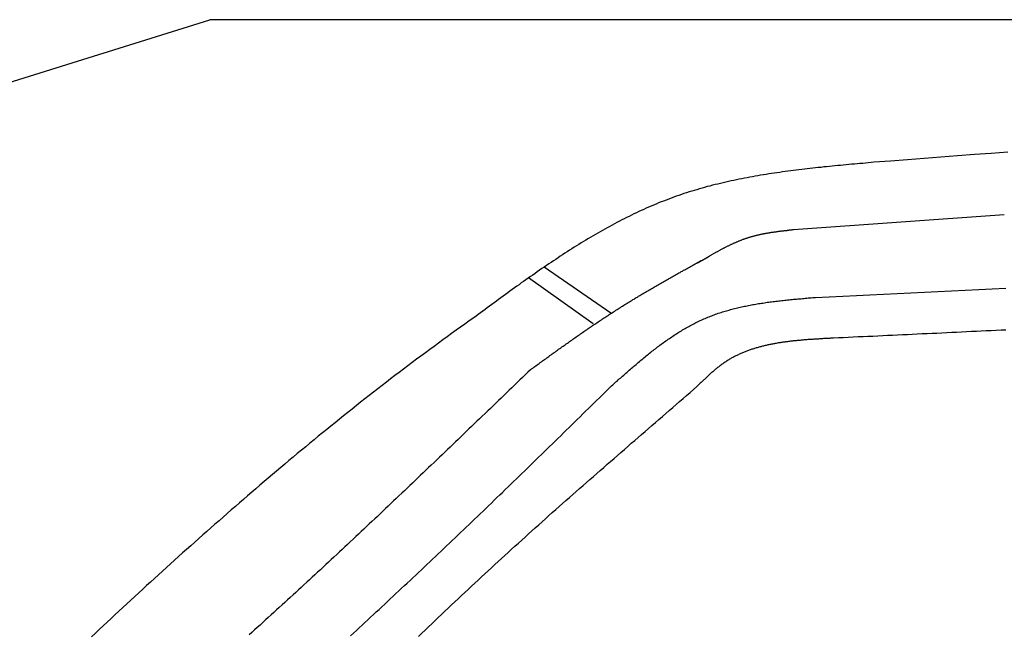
# Model space of a CAD drawing. Extents: x 1073 to 6773, y 5991 to 11916.
# Tile 41 of 65: x 2515 to 3331, y 11408 to 11916. Entities that reach past the tile are written whole.
import ezdxf

# ---------------------------------------------------------------- set-up
doc = ezdxf.new("R2010")
doc.units = 0
doc.layers.get('0').update_dxf_attribs({"linetype": 'CONTINUOUS'})
doc.layers.add('CAR', color=10, linetype='CONTINUOUS')

msp = doc.modelspace()

# ---------------------------------------------------------------- linework, layer by layer
for p in [(1072.77, 11415.9), (5822.78, 11915.9)]:
    msp.add_line(p, (2672.77, 11915.9))
at = {"layer": 'CAR'}
for p, q in [((3156.12, 11742.03), (3330.75, 11754.59)), ((3004.77, 11672.86), (2949.62, 11710.99)), ((2990.34, 11663.96), (2936.75, 11702.04))]:
    msp.add_line(p, q, dxfattribs=at)
for points in [[(3333.71, 11806.2, 0), (3319.84, 11805.2, 0), (3305.97, 11804.1, 0), (3292.1, 11803.1, 0), (3278.22, 11802, 0), (3264.35, 11801, 0), (3250.48, 11799.9, 0), (3236.61, 11798.8, 0), (3222.74, 11797.8, 0)], [(3222.74, 11797.8, 0), (3220.43, 11797.6, 0), (3218.12, 11797.4, 0), (3215.82, 11797.1, 0), (3213.51, 11796.9, 0), (3211.2, 11796.7, 0), (3208.89, 11796.5, 0), (3206.58, 11796.3, 0), (3204.28, 11796.1, 0), (3201.97, 11795.9, 0), (3199.67, 11795.7, 0), (3197.36, 11795.5, 0), (3195.06, 11795.2, 0), (3192.75, 11795, 0), (3190.45, 11794.8, 0), (3188.15, 11794.6, 0), (3185.85, 11794.3, 0), (3183.55, 11794.1, 0), (3181.25, 11793.9, 0), (3178.96, 11793.6, 0), (3176.66, 11793.4, 0), (3174.37, 11793.1, 0), (3172.08, 11792.9, 0), (3169.79, 11792.6, 0), (3167.5, 11792.4, 0), (3165.21, 11792.1, 0), (3162.93, 11791.8, 0), (3160.65, 11791.6, 0), (3158.37, 11791.3, 0), (3156.09, 11791, 0), (3153.81, 11790.7, 0), (3151.54, 11790.4, 0), (3149.27, 11790.1, 0), (3147, 11789.8, 0), (3144.73, 11789.4, 0), (3142.47, 11789.1, 0), (3140.2, 11788.8, 0), (3137.95, 11788.5, 0), (3135.69, 11788.1, 0), (3133.44, 11787.7, 0), (3131.19, 11787.4, 0), (3128.94, 11787, 0), (3126.69, 11786.6, 0), (3124.45, 11786.2, 0), (3122.22, 11785.8, 0), (3119.98, 11785.4, 0), (3117.75, 11785, 0), (3115.52, 11784.6, 0), (3113.3, 11784.2, 0), (3111.08, 11783.7, 0), (3108.86, 11783.3, 0), (3106.65, 11782.8, 0), (3104.44, 11782.3, 0), (3102.23, 11781.8, 0), (3100.03, 11781.4, 0), (3097.84, 11780.8, 0), (3095.64, 11780.3, 0), (3093.45, 11779.8, 0), (3091.27, 11779.3, 0), (3089.09, 11778.7, 0), (3086.91, 11778.1, 0), (3084.74, 11777.6, 0), (3082.57, 11777, 0), (3080.41, 11776.4, 0), (3078.25, 11775.8, 0), (3076.1, 11775.1, 0), (3073.95, 11774.5, 0), (3071.81, 11773.8, 0), (3069.67, 11773.2, 0), (3067.54, 11772.5, 0), (3065.41, 11771.8, 0), (3063.29, 11771.1, 0), (3061.18, 11770.4, 0), (3059.06, 11769.6, 0), (3056.96, 11768.9, 0), (3054.86, 11768.1, 0), (3052.76, 11767.3, 0), (3050.67, 11766.5, 0), (3048.59, 11765.7, 0), (3046.51, 11764.9, 0), (3044.44, 11764.1, 0), (3042.37, 11763.2, 0), (3040.3, 11762.4, 0), (3038.24, 11761.5, 0), (3036.19, 11760.6, 0), (3034.14, 11759.7, 0), (3032.1, 11758.8, 0), (3030.06, 11757.8, 0), (3028.02, 11756.9, 0), (3025.99, 11755.9, 0), (3023.96, 11755, 0), (3021.94, 11754, 0), (3019.92, 11753, 0), (3017.91, 11752, 0), (3015.9, 11751, 0), (3013.9, 11750, 0), (3011.9, 11748.9, 0), (3009.9, 11747.9, 0), (3007.91, 11746.8, 0), (3005.92, 11745.8, 0), (3003.93, 11744.7, 0), (3001.95, 11743.6, 0), (2999.97, 11742.5, 0), (2998, 11741.4, 0), (2996.03, 11740.3, 0), (2994.06, 11739.2, 0), (2992.1, 11738, 0), (2990.14, 11736.9, 0), (2988.18, 11735.7, 0), (2986.23, 11734.6, 0), (2984.28, 11733.4, 0), (2982.33, 11732.2, 0), (2980.39, 11731, 0), (2978.45, 11729.8, 0), (2976.51, 11728.6, 0), (2974.58, 11727.4, 0), (2972.65, 11726.2, 0), (2970.72, 11725, 0), (2968.79, 11723.7, 0), (2966.87, 11722.5, 0), (2964.94, 11721.2, 0), (2963.03, 11720, 0), (2961.11, 11718.7, 0), (2959.19, 11717.4, 0), (2957.28, 11716.2, 0), (2955.37, 11714.9, 0), (2953.47, 11713.6, 0), (2951.56, 11712.3, 0), (2949.66, 11711, 0), (2947.76, 11709.7, 0), (2945.86, 11708.4, 0), (2943.96, 11707.1, 0), (2942.06, 11705.8, 0), (2940.17, 11704.4, 0), (2938.28, 11703.1, 0), (2936.39, 11701.8, 0), (2934.5, 11700.5, 0), (2932.61, 11699.1, 0), (2930.73, 11697.8, 0), (2928.84, 11696.4, 0), (2926.96, 11695.1, 0), (2925.07, 11693.7, 0), (2923.19, 11692.4, 0), (2921.31, 11691, 0), (2919.43, 11689.6, 0), (2917.56, 11688.3, 0), (2915.68, 11686.9, 0), (2913.8, 11685.5, 0), (2911.93, 11684.2, 0), (2910.05, 11682.8, 0), (2908.18, 11681.4, 0), (2906.3, 11680, 0), (2904.43, 11678.7, 0), (2902.56, 11677.3, 0), (2900.69, 11675.9, 0), (2898.81, 11674.5, 0), (2896.94, 11673.1, 0), (2895.07, 11671.8, 0), (2893.2, 11670.4, 0), (2891.33, 11669, 0)], [(3077.02, 11714.4, 0), (3077.48, 11714.7, 0), (3077.94, 11715, 0), (3078.41, 11715.3, 0), (3078.87, 11715.5, 0), (3079.33, 11715.8, 0), (3079.8, 11716.1, 0), (3080.26, 11716.4, 0), (3080.72, 11716.7, 0), (3081.18, 11716.9, 0), (3081.65, 11717.2, 0), (3082.11, 11717.5, 0), (3082.57, 11717.8, 0), (3083.04, 11718, 0), (3083.5, 11718.3, 0), (3083.96, 11718.6, 0), (3084.43, 11718.9, 0), (3084.89, 11719.1, 0), (3085.36, 11719.4, 0), (3085.82, 11719.7, 0), (3086.29, 11720, 0), (3086.75, 11720.2, 0), (3087.22, 11720.5, 0), (3087.68, 11720.8, 0), (3088.15, 11721.1, 0), (3088.61, 11721.3, 0), (3089.08, 11721.6, 0), (3089.54, 11721.9, 0), (3090.01, 11722.1, 0), (3090.48, 11722.4, 0), (3090.94, 11722.7, 0), (3091.41, 11722.9, 0), (3091.88, 11723.2, 0), (3092.35, 11723.5, 0), (3092.82, 11723.7, 0), (3093.28, 11724, 0), (3093.75, 11724.2, 0), (3094.22, 11724.5, 0), (3094.69, 11724.8, 0), (3095.16, 11725, 0), (3095.63, 11725.3, 0), (3096.1, 11725.5, 0), (3096.58, 11725.8, 0), (3097.05, 11726, 0), (3097.52, 11726.3, 0), (3097.99, 11726.5, 0), (3098.47, 11726.8, 0), (3098.94, 11727, 0), (3099.41, 11727.3, 0), (3099.89, 11727.5, 0), (3100.36, 11727.8, 0), (3100.84, 11728, 0), (3101.32, 11728.2, 0), (3101.79, 11728.5, 0), (3102.27, 11728.7, 0), (3102.75, 11728.9, 0), (3103.23, 11729.2, 0), (3103.71, 11729.4, 0), (3104.18, 11729.6, 0), (3104.66, 11729.9, 0), (3105.15, 11730.1, 0), (3105.63, 11730.3, 0), (3106.11, 11730.5, 0), (3106.59, 11730.7, 0), (3107.07, 11731, 0), (3107.56, 11731.2, 0), (3108.04, 11731.4, 0), (3108.53, 11731.6, 0), (3109.01, 11731.8, 0), (3109.5, 11732, 0), (3109.99, 11732.2, 0), (3110.48, 11732.4, 0), (3110.97, 11732.6, 0), (3111.45, 11732.8, 0), (3111.95, 11733, 0), (3112.44, 11733.2, 0), (3112.93, 11733.4, 0), (3113.42, 11733.6, 0), (3113.91, 11733.8, 0), (3114.41, 11734, 0), (3114.9, 11734.1, 0), (3115.4, 11734.3, 0), (3115.9, 11734.5, 0), (3116.39, 11734.7, 0), (3116.89, 11734.8, 0), (3117.39, 11735, 0), (3117.89, 11735.2, 0), (3118.39, 11735.3, 0), (3118.89, 11735.5, 0), (3119.4, 11735.7, 0), (3119.9, 11735.8, 0), (3120.4, 11736, 0), (3120.91, 11736.1, 0), (3121.42, 11736.3, 0), (3121.92, 11736.4, 0), (3122.43, 11736.5, 0), (3122.94, 11736.7, 0), (3123.45, 11736.8, 0), (3123.96, 11737, 0), (3124.47, 11737.1, 0), (3124.98, 11737.2, 0), (3125.5, 11737.3, 0), (3126.01, 11737.5, 0), (3126.52, 11737.6, 0), (3127.04, 11737.7, 0), (3127.55, 11737.8, 0), (3128.07, 11737.9, 0), (3128.59, 11738.1, 0), (3129.11, 11738.2, 0), (3129.63, 11738.3, 0), (3130.14, 11738.4, 0), (3130.66, 11738.5, 0), (3131.18, 11738.6, 0), (3131.71, 11738.7, 0), (3132.23, 11738.8, 0), (3132.75, 11738.9, 0), (3133.27, 11739, 0), (3133.8, 11739.1, 0), (3134.32, 11739.2, 0), (3134.85, 11739.3, 0), (3135.37, 11739.4, 0), (3135.9, 11739.4, 0), (3136.42, 11739.5, 0), (3136.95, 11739.6, 0), (3137.48, 11739.7, 0), (3138, 11739.8, 0), (3138.53, 11739.9, 0), (3139.06, 11739.9, 0), (3139.59, 11740, 0), (3140.12, 11740.1, 0), (3140.65, 11740.2, 0), (3141.18, 11740.3, 0), (3141.71, 11740.3, 0), (3142.24, 11740.4, 0), (3142.77, 11740.5, 0), (3143.3, 11740.5, 0), (3143.83, 11740.6, 0), (3144.37, 11740.7, 0), (3144.9, 11740.7, 0), (3145.43, 11740.8, 0), (3145.96, 11740.9, 0), (3146.5, 11740.9, 0), (3147.03, 11741, 0), (3147.56, 11741.1, 0), (3148.1, 11741.1, 0), (3148.63, 11741.2, 0), (3149.17, 11741.3, 0), (3149.7, 11741.3, 0), (3150.23, 11741.4, 0), (3150.77, 11741.4, 0), (3151.3, 11741.5, 0), (3151.84, 11741.6, 0), (3152.37, 11741.6, 0), (3152.91, 11741.7, 0), (3153.44, 11741.7, 0), (3153.98, 11741.8, 0), (3154.51, 11741.9, 0), (3155.05, 11741.9, 0), (3155.58, 11742, 0), (3156.12, 11742, 0)], [(2938.36, 11626, 0), (2939.25, 11626.7, 0), (2940.15, 11627.3, 0), (2941.04, 11628, 0), (2941.94, 11628.6, 0), (2942.83, 11629.3, 0), (2943.73, 11629.9, 0), (2944.62, 11630.6, 0), (2945.52, 11631.2, 0), (2946.41, 11631.9, 0), (2947.31, 11632.5, 0), (2948.2, 11633.2, 0), (2949.1, 11633.8, 0), (2949.99, 11634.5, 0), (2950.89, 11635.1, 0), (2951.78, 11635.8, 0), (2952.68, 11636.4, 0), (2953.57, 11637, 0), (2954.47, 11637.7, 0), (2955.37, 11638.3, 0), (2956.26, 11639, 0), (2957.16, 11639.6, 0), (2958.06, 11640.3, 0), (2958.96, 11640.9, 0), (2959.85, 11641.6, 0), (2960.75, 11642.2, 0), (2961.65, 11642.9, 0), (2962.55, 11643.5, 0), (2963.45, 11644.1, 0), (2964.35, 11644.8, 0), (2965.25, 11645.4, 0), (2966.15, 11646.1, 0), (2967.05, 11646.7, 0), (2967.95, 11647.3, 0), (2968.85, 11648, 0), (2969.75, 11648.6, 0), (2970.65, 11649.3, 0), (2971.56, 11649.9, 0), (2972.46, 11650.5, 0), (2973.36, 11651.2, 0), (2974.26, 11651.8, 0), (2975.17, 11652.4, 0), (2976.07, 11653.1, 0), (2976.98, 11653.7, 0), (2977.88, 11654.3, 0), (2978.79, 11655, 0), (2979.7, 11655.6, 0), (2980.6, 11656.2, 0), (2981.51, 11656.9, 0), (2982.42, 11657.5, 0), (2983.33, 11658.1, 0), (2984.24, 11658.7, 0), (2985.15, 11659.4, 0), (2986.06, 11660, 0), (2986.97, 11660.6, 0), (2987.88, 11661.2, 0), (2988.79, 11661.8, 0), (2989.71, 11662.5, 0), (2990.62, 11663.1, 0), (2991.54, 11663.7, 0), (2992.45, 11664.3, 0), (2993.37, 11664.9, 0), (2994.28, 11665.5, 0), (2995.2, 11666.2, 0), (2996.12, 11666.8, 0), (2997.04, 11667.4, 0), (2997.96, 11668, 0), (2998.88, 11668.6, 0), (2999.8, 11669.2, 0), (3000.72, 11669.8, 0), (3001.64, 11670.4, 0), (3002.57, 11671, 0), (3003.49, 11671.6, 0), (3004.42, 11672.2, 0), (3005.34, 11672.8, 0), (3006.27, 11673.4, 0), (3007.2, 11674, 0), (3008.13, 11674.6, 0), (3009.06, 11675.2, 0), (3009.99, 11675.8, 0), (3010.92, 11676.4, 0), (3011.85, 11677, 0), (3012.78, 11677.6, 0), (3013.72, 11678.2, 0), (3014.65, 11678.7, 0), (3015.59, 11679.3, 0), (3016.53, 11679.9, 0), (3017.46, 11680.5, 0), (3018.4, 11681.1, 0), (3019.34, 11681.7, 0), (3020.28, 11682.2, 0), (3021.22, 11682.8, 0), (3022.17, 11683.4, 0), (3023.11, 11684, 0), (3024.05, 11684.5, 0), (3024.99, 11685.1, 0), (3025.94, 11685.7, 0), (3026.89, 11686.2, 0), (3027.83, 11686.8, 0), (3028.78, 11687.4, 0), (3029.73, 11687.9, 0), (3030.67, 11688.5, 0), (3031.62, 11689.1, 0), (3032.57, 11689.6, 0), (3033.52, 11690.2, 0), (3034.47, 11690.8, 0), (3035.43, 11691.3, 0), (3036.38, 11691.9, 0), (3037.33, 11692.4, 0), (3038.28, 11693, 0), (3039.24, 11693.5, 0), (3040.19, 11694.1, 0), (3041.15, 11694.6, 0), (3042.1, 11695.2, 0), (3043.06, 11695.8, 0), (3044.02, 11696.3, 0), (3044.97, 11696.9, 0), (3045.93, 11697.4, 0), (3046.89, 11698, 0), (3047.85, 11698.5, 0), (3048.81, 11699.1, 0), (3049.77, 11699.6, 0), (3050.73, 11700.1, 0), (3051.69, 11700.7, 0), (3052.65, 11701.2, 0), (3053.61, 11701.8, 0), (3054.57, 11702.3, 0), (3055.53, 11702.9, 0), (3056.5, 11703.4, 0), (3057.46, 11703.9, 0), (3058.42, 11704.5, 0), (3059.39, 11705, 0), (3060.35, 11705.6, 0), (3061.31, 11706.1, 0), (3062.28, 11706.6, 0), (3063.24, 11707.2, 0), (3064.21, 11707.7, 0), (3065.17, 11708.3, 0), (3066.14, 11708.8, 0), (3067.1, 11709.3, 0), (3068.07, 11709.9, 0), (3069.04, 11710.4, 0), (3070, 11710.9, 0), (3070.97, 11711.5, 0), (3071.94, 11712, 0), (3072.9, 11712.6, 0), (3073.87, 11713.1, 0), (3074.84, 11713.6, 0), (3075.81, 11714.2, 0), (3076.77, 11714.7, 0), (3077.74, 11715.2, 0), (3078.71, 11715.8, 0), (3079.68, 11716.3, 0), (3080.65, 11716.8, 0), (3081.61, 11717.4, 0), (3082.58, 11717.9, 0), (3083.55, 11718.4, 0), (3084.52, 11719, 0), (3085.49, 11719.5, 0), (3086.45, 11720, 0)], [(3174.49, 11685.9, 0), (3185.75, 11686.4, 0), (3197, 11687, 0), (3208.26, 11687.5, 0), (3219.51, 11688.1, 0), (3230.77, 11688.6, 0), (3242.02, 11689.2, 0), (3253.28, 11689.7, 0), (3264.54, 11690.3, 0), (3275.79, 11690.8, 0), (3287.05, 11691.3, 0), (3298.3, 11691.9, 0), (3309.56, 11692.4, 0), (3320.82, 11693, 0), (3332.07, 11693.5, 0)], [(3004.54, 11611.7, 0), (3005.46, 11612.5, 0), (3006.38, 11613.4, 0), (3007.29, 11614.2, 0), (3008.21, 11615, 0), (3009.13, 11615.8, 0), (3010.05, 11616.6, 0), (3010.97, 11617.5, 0), (3011.88, 11618.3, 0), (3012.8, 11619.1, 0), (3013.72, 11619.9, 0), (3014.64, 11620.7, 0), (3015.56, 11621.5, 0), (3016.48, 11622.4, 0), (3017.4, 11623.2, 0), (3018.33, 11624, 0), (3019.25, 11624.8, 0), (3020.17, 11625.6, 0), (3021.1, 11626.4, 0), (3022.02, 11627.2, 0), (3022.95, 11628, 0), (3023.88, 11628.8, 0), (3024.8, 11629.6, 0), (3025.73, 11630.4, 0), (3026.66, 11631.2, 0), (3027.59, 11632, 0), (3028.53, 11632.8, 0), (3029.46, 11633.5, 0), (3030.4, 11634.3, 0), (3031.33, 11635.1, 0), (3032.27, 11635.9, 0), (3033.21, 11636.6, 0), (3034.15, 11637.4, 0), (3035.09, 11638.2, 0), (3036.03, 11638.9, 0), (3036.98, 11639.7, 0), (3037.93, 11640.4, 0), (3038.87, 11641.2, 0), (3039.82, 11641.9, 0), (3040.78, 11642.7, 0), (3041.73, 11643.4, 0), (3042.69, 11644.1, 0), (3043.64, 11644.9, 0), (3044.6, 11645.6, 0), (3045.56, 11646.3, 0), (3046.53, 11647, 0), (3047.49, 11647.7, 0), (3048.46, 11648.4, 0), (3049.43, 11649.1, 0), (3050.4, 11649.8, 0), (3051.38, 11650.5, 0), (3052.36, 11651.2, 0), (3053.34, 11651.9, 0), (3054.32, 11652.5, 0), (3055.3, 11653.2, 0), (3056.29, 11653.8, 0), (3057.28, 11654.5, 0), (3058.27, 11655.1, 0), (3059.27, 11655.8, 0), (3060.26, 11656.4, 0), (3061.26, 11657, 0), (3062.27, 11657.7, 0), (3063.27, 11658.3, 0), (3064.28, 11658.9, 0), (3065.29, 11659.5, 0), (3066.31, 11660.1, 0), (3067.33, 11660.7, 0), (3068.35, 11661.2, 0), (3069.37, 11661.8, 0), (3070.4, 11662.4, 0), (3071.43, 11662.9, 0), (3072.46, 11663.5, 0), (3073.5, 11664, 0), (3074.54, 11664.6, 0), (3075.58, 11665.1, 0), (3076.63, 11665.6, 0), (3077.68, 11666.1, 0), (3078.74, 11666.6, 0), (3079.79, 11667.1, 0), (3080.86, 11667.6, 0), (3081.92, 11668.1, 0), (3082.99, 11668.5, 0), (3084.06, 11669, 0), (3085.14, 11669.4, 0), (3086.22, 11669.9, 0), (3087.31, 11670.3, 0), (3088.4, 11670.7, 0), (3089.49, 11671.1, 0), (3090.58, 11671.5, 0), (3091.68, 11671.9, 0), (3092.78, 11672.3, 0), (3093.89, 11672.7, 0), (3095, 11673.1, 0), (3096.11, 11673.4, 0), (3097.23, 11673.8, 0), (3098.35, 11674.1, 0), (3099.47, 11674.5, 0), (3100.6, 11674.8, 0), (3101.73, 11675.1, 0), (3102.86, 11675.4, 0), (3103.99, 11675.8, 0), (3105.13, 11676.1, 0), (3106.27, 11676.4, 0), (3107.42, 11676.6, 0), (3108.56, 11676.9, 0), (3109.71, 11677.2, 0), (3110.86, 11677.5, 0), (3112.02, 11677.7, 0), (3113.18, 11678, 0), (3114.34, 11678.3, 0), (3115.5, 11678.5, 0), (3116.66, 11678.7, 0), (3117.83, 11679, 0), (3119, 11679.2, 0), (3120.17, 11679.4, 0), (3121.35, 11679.7, 0), (3122.52, 11679.9, 0), (3123.7, 11680.1, 0), (3124.88, 11680.3, 0), (3126.07, 11680.5, 0), (3127.25, 11680.7, 0), (3128.44, 11680.9, 0), (3129.63, 11681.1, 0), (3130.82, 11681.2, 0), (3132.01, 11681.4, 0), (3133.2, 11681.6, 0), (3134.4, 11681.8, 0), (3135.6, 11681.9, 0), (3136.79, 11682.1, 0), (3138, 11682.2, 0), (3139.2, 11682.4, 0), (3140.4, 11682.6, 0), (3141.61, 11682.7, 0), (3142.81, 11682.8, 0), (3144.02, 11683, 0), (3145.23, 11683.1, 0), (3146.44, 11683.3, 0), (3147.65, 11683.4, 0), (3148.86, 11683.5, 0), (3150.08, 11683.6, 0), (3151.29, 11683.8, 0), (3152.51, 11683.9, 0), (3153.72, 11684, 0), (3154.94, 11684.1, 0), (3156.16, 11684.3, 0), (3157.38, 11684.4, 0), (3158.6, 11684.5, 0), (3159.82, 11684.6, 0), (3161.04, 11684.7, 0), (3162.26, 11684.8, 0), (3163.48, 11684.9, 0), (3164.7, 11685, 0), (3165.92, 11685.1, 0), (3167.15, 11685.2, 0), (3168.37, 11685.4, 0), (3169.59, 11685.5, 0), (3170.82, 11685.6, 0), (3172.04, 11685.7, 0), (3173.27, 11685.8, 0), (3174.49, 11685.9, 0)], [(2891.33, 11669, 0), (2887.65, 11666.4, 0), (2883.99, 11663.8, 0), (2880.33, 11661.2, 0), (2876.67, 11658.6, 0), (2873.02, 11655.9, 0), (2869.37, 11653.3, 0), (2865.73, 11650.7, 0), (2862.1, 11648, 0), (2858.47, 11645.3, 0), (2854.85, 11642.7, 0), (2851.23, 11640, 0), (2847.62, 11637.3, 0), (2844.02, 11634.6, 0), (2840.42, 11631.9, 0), (2836.82, 11629.2, 0), (2833.23, 11626.5, 0), (2829.65, 11623.8, 0), (2826.07, 11621.1, 0), (2822.5, 11618.3, 0), (2818.93, 11615.6, 0), (2815.37, 11612.8, 0), (2811.81, 11610.1, 0), (2808.26, 11607.3, 0), (2804.71, 11604.5, 0), (2801.17, 11601.8, 0), (2797.63, 11599, 0), (2794.1, 11596.2, 0), (2790.58, 11593.4, 0), (2787.06, 11590.6, 0), (2783.54, 11587.8, 0), (2780.03, 11585, 0), (2776.53, 11582.1, 0), (2773.03, 11579.3, 0), (2769.53, 11576.5, 0), (2766.04, 11573.6, 0), (2762.56, 11570.8, 0), (2759.08, 11567.9, 0), (2755.6, 11565.1, 0), (2752.13, 11562.2, 0), (2748.66, 11559.3, 0), (2745.2, 11556.5, 0), (2741.75, 11553.6, 0), (2738.3, 11550.7, 0), (2734.85, 11547.8, 0), (2731.41, 11544.9, 0), (2727.97, 11542, 0), (2724.54, 11539.1, 0), (2721.12, 11536.2, 0), (2717.69, 11533.3, 0), (2714.28, 11530.4, 0), (2710.86, 11527.4, 0), (2707.46, 11524.5, 0), (2704.05, 11521.6, 0), (2700.65, 11518.6, 0), (2697.26, 11515.7, 0), (2693.87, 11512.8, 0), (2690.49, 11509.8, 0), (2687.1, 11506.9, 0), (2683.73, 11503.9, 0), (2680.36, 11500.9, 0), (2676.99, 11498, 0), (2673.63, 11495, 0), (2670.27, 11492, 0), (2666.91, 11489.1, 0), (2663.56, 11486.1, 0), (2660.22, 11483.1, 0), (2656.88, 11480.1, 0), (2653.54, 11477.1, 0), (2650.21, 11474.2, 0), (2646.88, 11471.2, 0), (2643.56, 11468.2, 0), (2640.24, 11465.2, 0), (2636.92, 11462.2, 0), (2633.61, 11459.2, 0), (2630.3, 11456.2, 0), (2627, 11453.1, 0), (2623.7, 11450.1, 0), (2620.41, 11447.1, 0), (2617.12, 11444.1, 0), (2613.83, 11441.1, 0), (2610.55, 11438.1, 0), (2607.27, 11435.1, 0), (2603.99, 11432, 0), (2600.72, 11429, 0), (2597.46, 11426, 0), (2594.19, 11422.9, 0), (2590.93, 11419.9, 0), (2587.68, 11416.9, 0), (2584.43, 11413.8, 0), (2581.18, 11410.8, 0), (2577.94, 11407.7, 0), (2574.7, 11404.7, 0)], [(3332.11, 11658.8, 0), (3328.03, 11658.6, 0), (3323.95, 11658.4, 0), (3319.87, 11658.2, 0), (3315.78, 11658.1, 0), (3311.7, 11657.9, 0), (3307.62, 11657.7, 0), (3303.54, 11657.5, 0), (3299.46, 11657.3, 0), (3295.37, 11657.1, 0), (3291.29, 11656.9, 0), (3287.21, 11656.7, 0), (3283.13, 11656.5, 0), (3279.04, 11656.3, 0), (3274.96, 11656.1, 0), (3270.88, 11655.9, 0), (3266.8, 11655.8, 0), (3262.71, 11655.6, 0), (3258.63, 11655.4, 0), (3254.55, 11655.2, 0), (3250.47, 11655, 0), (3246.38, 11654.8, 0), (3242.3, 11654.6, 0), (3238.22, 11654.4, 0), (3234.14, 11654.2, 0), (3230.05, 11654, 0), (3225.97, 11653.8, 0), (3221.89, 11653.6, 0), (3217.81, 11653.5, 0), (3213.73, 11653.3, 0), (3209.64, 11653.1, 0), (3205.56, 11652.9, 0), (3201.48, 11652.7, 0), (3197.4, 11652.5, 0), (3193.31, 11652.3, 0), (3189.23, 11652.1, 0)], [(3189.23, 11652.1, 0), (3188.41, 11652.1, 0), (3187.59, 11652, 0), (3186.78, 11652, 0), (3185.96, 11651.9, 0), (3185.14, 11651.9, 0), (3184.32, 11651.9, 0), (3183.5, 11651.8, 0), (3182.69, 11651.8, 0), (3181.87, 11651.7, 0), (3181.05, 11651.7, 0), (3180.24, 11651.6, 0), (3179.42, 11651.6, 0), (3178.6, 11651.5, 0), (3177.79, 11651.5, 0), (3176.97, 11651.4, 0), (3176.16, 11651.4, 0), (3175.34, 11651.3, 0), (3174.53, 11651.3, 0), (3173.71, 11651.2, 0), (3172.9, 11651.2, 0), (3172.09, 11651.1, 0), (3171.28, 11651.1, 0), (3170.46, 11651, 0), (3169.65, 11651, 0), (3168.84, 11650.9, 0), (3168.03, 11650.9, 0), (3167.22, 11650.8, 0), (3166.42, 11650.7, 0), (3165.61, 11650.7, 0), (3164.8, 11650.6, 0), (3164, 11650.5, 0), (3163.19, 11650.5, 0), (3162.39, 11650.4, 0), (3161.58, 11650.3, 0), (3160.78, 11650.2, 0), (3159.98, 11650.2, 0), (3159.18, 11650.1, 0), (3158.38, 11650, 0), (3157.58, 11649.9, 0), (3156.79, 11649.9, 0), (3155.99, 11649.8, 0), (3155.19, 11649.7, 0), (3154.4, 11649.6, 0), (3153.61, 11649.5, 0), (3152.82, 11649.4, 0), (3152.03, 11649.3, 0), (3151.24, 11649.2, 0), (3150.45, 11649.1, 0), (3149.66, 11649, 0), (3148.88, 11648.9, 0), (3148.09, 11648.8, 0), (3147.31, 11648.7, 0), (3146.53, 11648.6, 0), (3145.75, 11648.4, 0), (3144.97, 11648.3, 0), (3144.2, 11648.2, 0), (3143.42, 11648.1, 0), (3142.65, 11647.9, 0), (3141.87, 11647.8, 0), (3141.1, 11647.7, 0), (3140.33, 11647.5, 0), (3139.57, 11647.4, 0), (3138.8, 11647.2, 0), (3138.04, 11647.1, 0), (3137.28, 11646.9, 0), (3136.52, 11646.8, 0), (3135.76, 11646.6, 0), (3135, 11646.5, 0), (3134.25, 11646.3, 0), (3133.49, 11646.1, 0), (3132.74, 11645.9, 0), (3131.99, 11645.8, 0), (3131.24, 11645.6, 0), (3130.5, 11645.4, 0), (3129.76, 11645.2, 0), (3129.01, 11645, 0), (3128.28, 11644.8, 0), (3127.54, 11644.6, 0), (3126.8, 11644.4, 0), (3126.07, 11644.2, 0), (3125.34, 11644, 0), (3124.61, 11643.8, 0), (3123.88, 11643.6, 0), (3123.16, 11643.3, 0), (3122.44, 11643.1, 0), (3121.72, 11642.9, 0), (3121, 11642.6, 0), (3120.29, 11642.4, 0), (3119.57, 11642.1, 0), (3118.86, 11641.9, 0), (3118.16, 11641.6, 0), (3117.45, 11641.3, 0), (3116.75, 11641.1, 0), (3116.05, 11640.8, 0), (3115.35, 11640.5, 0), (3114.66, 11640.2, 0), (3113.96, 11640, 0), (3113.27, 11639.7, 0), (3112.59, 11639.4, 0), (3111.9, 11639.1, 0), (3111.22, 11638.8, 0), (3110.54, 11638.4, 0), (3109.87, 11638.1, 0), (3109.19, 11637.8, 0), (3108.52, 11637.5, 0), (3107.85, 11637.1, 0), (3107.19, 11636.8, 0), (3106.53, 11636.4, 0), (3105.87, 11636.1, 0), (3105.21, 11635.7, 0), (3104.56, 11635.4, 0), (3103.91, 11635, 0), (3103.26, 11634.6, 0), (3102.62, 11634.2, 0), (3101.97, 11633.8, 0), (3101.34, 11633.4, 0), (3100.7, 11633, 0), (3100.07, 11632.6, 0), (3099.44, 11632.2, 0), (3098.82, 11631.8, 0), (3098.19, 11631.4, 0), (3097.57, 11630.9, 0), (3096.96, 11630.5, 0), (3096.35, 11630.1, 0), (3095.74, 11629.6, 0), (3095.13, 11629.1, 0), (3094.53, 11628.7, 0), (3093.93, 11628.2, 0), (3093.33, 11627.7, 0), (3092.73, 11627.3, 0), (3092.14, 11626.8, 0), (3091.55, 11626.3, 0), (3090.96, 11625.8, 0), (3090.37, 11625.3, 0), (3089.79, 11624.8, 0), (3089.21, 11624.3, 0), (3088.63, 11623.8, 0), (3088.05, 11623.3, 0), (3087.47, 11622.8, 0), (3086.9, 11622.3, 0), (3086.32, 11621.7, 0), (3085.75, 11621.2, 0), (3085.18, 11620.7, 0), (3084.61, 11620.2, 0), (3084.04, 11619.6, 0), (3083.48, 11619.1, 0), (3082.91, 11618.5, 0), (3082.35, 11618, 0), (3081.79, 11617.5, 0), (3081.22, 11616.9, 0), (3080.66, 11616.4, 0), (3080.1, 11615.8, 0), (3079.54, 11615.3, 0), (3078.98, 11614.7, 0), (3078.42, 11614.2, 0), (3077.86, 11613.6, 0), (3077.3, 11613.1, 0), (3076.74, 11612.5, 0), (3076.19, 11612, 0)], [(2938.36, 11626, 0), (2936.14, 11623.9, 0), (2933.92, 11621.7, 0), (2931.7, 11619.6, 0), (2929.49, 11617.5, 0), (2927.27, 11615.3, 0), (2925.05, 11613.2, 0), (2922.83, 11611, 0), (2920.61, 11608.9, 0), (2918.4, 11606.8, 0), (2916.18, 11604.6, 0), (2913.96, 11602.5, 0), (2911.74, 11600.4, 0), (2909.52, 11598.2, 0), (2907.3, 11596.1, 0), (2905.08, 11593.9, 0), (2902.86, 11591.8, 0), (2900.64, 11589.7, 0), (2898.42, 11587.5, 0), (2896.2, 11585.4, 0), (2893.98, 11583.3, 0), (2891.76, 11581.1, 0), (2889.54, 11579, 0), (2887.32, 11576.9, 0), (2885.1, 11574.7, 0), (2882.88, 11572.6, 0), (2880.65, 11570.4, 0), (2878.43, 11568.3, 0), (2876.21, 11566.2, 0), (2873.99, 11564, 0), (2871.76, 11561.9, 0), (2869.54, 11559.8, 0), (2867.31, 11557.6, 0), (2865.09, 11555.5, 0), (2862.86, 11553.4, 0), (2860.64, 11551.3, 0), (2858.41, 11549.1, 0), (2856.18, 11547, 0), (2853.95, 11544.9, 0), (2851.73, 11542.7, 0), (2849.5, 11540.6, 0), (2847.27, 11538.5, 0), (2845.04, 11536.4, 0), (2842.81, 11534.2, 0), (2840.58, 11532.1, 0), (2838.35, 11530, 0), (2836.11, 11527.9, 0), (2833.88, 11525.7, 0), (2831.65, 11523.6, 0), (2829.41, 11521.5, 0), (2827.18, 11519.4, 0), (2824.94, 11517.3, 0), (2822.71, 11515.1, 0), (2820.47, 11513, 0), (2818.23, 11510.9, 0), (2815.99, 11508.8, 0), (2813.76, 11506.7, 0), (2811.52, 11504.5, 0), (2809.27, 11502.4, 0), (2807.03, 11500.3, 0), (2804.79, 11498.2, 0), (2802.55, 11496.1, 0), (2800.3, 11494, 0), (2798.06, 11491.9, 0), (2795.81, 11489.8, 0), (2793.57, 11487.7, 0), (2791.32, 11485.6, 0), (2789.07, 11483.4, 0), (2786.82, 11481.3, 0), (2784.57, 11479.2, 0), (2782.32, 11477.1, 0), (2780.07, 11475, 0), (2777.81, 11472.9, 0), (2775.56, 11470.8, 0), (2773.3, 11468.7, 0), (2771.05, 11466.6, 0), (2768.79, 11464.5, 0), (2766.53, 11462.4, 0), (2764.27, 11460.3, 0), (2762.01, 11458.3, 0), (2759.75, 11456.2, 0), (2757.49, 11454.1, 0), (2755.22, 11452, 0), (2752.96, 11449.9, 0), (2750.69, 11447.8, 0), (2748.43, 11445.7, 0), (2746.16, 11443.6, 0), (2743.89, 11441.5, 0), (2741.62, 11439.5, 0), (2739.35, 11437.4, 0), (2737.08, 11435.3, 0), (2734.81, 11433.2, 0), (2732.53, 11431.1, 0), (2730.26, 11429.1, 0), (2727.99, 11427, 0), (2725.71, 11424.9, 0), (2723.43, 11422.8, 0), (2721.16, 11420.8, 0), (2718.88, 11418.7, 0), (2716.6, 11416.6, 0), (2714.32, 11414.5, 0), (2712.04, 11412.5, 0), (2709.76, 11410.4, 0), (2707.47, 11408.3, 0), (2705.19, 11406.3, 0)], [(2789.37, 11405.6, 0), (2791.73, 11407.8, 0), (2794.08, 11410, 0), (2796.43, 11412.2, 0), (2798.77, 11414.4, 0), (2801.12, 11416.5, 0), (2803.47, 11418.7, 0), (2805.82, 11420.9, 0), (2808.16, 11423.1, 0), (2810.51, 11425.3, 0), (2812.85, 11427.4, 0), (2815.2, 11429.6, 0), (2817.54, 11431.8, 0), (2819.88, 11434, 0), (2822.23, 11436.2, 0), (2824.57, 11438.4, 0), (2826.91, 11440.6, 0), (2829.25, 11442.7, 0), (2831.58, 11444.9, 0), (2833.92, 11447.1, 0), (2836.26, 11449.3, 0), (2838.59, 11451.5, 0), (2840.93, 11453.7, 0), (2843.26, 11455.9, 0), (2845.6, 11458.1, 0), (2847.93, 11460.3, 0), (2850.26, 11462.5, 0), (2852.59, 11464.7, 0), (2854.92, 11466.9, 0), (2857.25, 11469.1, 0), (2859.58, 11471.3, 0), (2861.9, 11473.5, 0), (2864.23, 11475.7, 0), (2866.56, 11477.9, 0), (2868.88, 11480.1, 0), (2871.2, 11482.3, 0), (2873.52, 11484.5, 0), (2875.84, 11486.7, 0), (2878.16, 11488.9, 0), (2880.48, 11491.1, 0), (2882.8, 11493.4, 0), (2885.12, 11495.6, 0), (2887.43, 11497.8, 0), (2889.75, 11500, 0), (2892.06, 11502.2, 0), (2894.37, 11504.4, 0), (2896.69, 11506.6, 0), (2899, 11508.9, 0), (2901.31, 11511.1, 0), (2903.61, 11513.3, 0), (2905.92, 11515.5, 0), (2908.23, 11517.8, 0), (2910.53, 11520, 0), (2912.84, 11522.2, 0), (2915.14, 11524.4, 0), (2917.45, 11526.7, 0), (2919.75, 11528.9, 0), (2922.05, 11531.1, 0), (2924.35, 11533.3, 0), (2926.65, 11535.6, 0), (2928.95, 11537.8, 0), (2931.25, 11540, 0), (2933.54, 11542.3, 0), (2935.84, 11544.5, 0), (2938.14, 11546.7, 0), (2940.43, 11549, 0), (2942.73, 11551.2, 0), (2945.02, 11553.4, 0), (2947.32, 11555.7, 0), (2949.61, 11557.9, 0), (2951.9, 11560.2, 0), (2954.19, 11562.4, 0), (2956.49, 11564.6, 0), (2958.78, 11566.9, 0), (2961.07, 11569.1, 0), (2963.36, 11571.3, 0), (2965.65, 11573.6, 0), (2967.94, 11575.8, 0), (2970.23, 11578.1, 0), (2972.52, 11580.3, 0), (2974.81, 11582.6, 0), (2977.1, 11584.8, 0), (2979.38, 11587, 0), (2981.67, 11589.3, 0), (2983.96, 11591.5, 0), (2986.25, 11593.8, 0), (2988.53, 11596, 0), (2990.82, 11598.3, 0), (2993.11, 11600.5, 0), (2995.4, 11602.7, 0), (2997.68, 11605, 0), (2999.97, 11607.2, 0), (3002.26, 11609.5, 0), (3004.54, 11611.7, 0)], [(2845.66, 11405, 0), (2848.36, 11407.7, 0), (2851.06, 11410.3, 0), (2853.77, 11412.9, 0), (2856.49, 11415.5, 0), (2859.2, 11418.1, 0), (2861.93, 11420.7, 0), (2864.65, 11423.3, 0), (2867.38, 11425.9, 0), (2870.11, 11428.5, 0), (2872.85, 11431.1, 0), (2875.59, 11433.7, 0), (2878.33, 11436.3, 0), (2881.08, 11438.9, 0), (2883.83, 11441.4, 0), (2886.58, 11444, 0), (2889.34, 11446.6, 0), (2892.1, 11449.2, 0), (2894.86, 11451.7, 0), (2897.63, 11454.3, 0), (2900.4, 11456.9, 0), (2903.17, 11459.4, 0), (2905.95, 11462, 0), (2908.72, 11464.5, 0), (2911.51, 11467.1, 0), (2914.29, 11469.6, 0), (2917.08, 11472.2, 0), (2919.87, 11474.7, 0), (2922.66, 11477.3, 0), (2925.46, 11479.8, 0), (2928.26, 11482.3, 0), (2931.06, 11484.9, 0), (2933.86, 11487.4, 0), (2936.67, 11489.9, 0), (2939.47, 11492.5, 0), (2942.29, 11495, 0), (2945.1, 11497.5, 0), (2947.91, 11500, 0), (2950.73, 11502.5, 0), (2953.55, 11505.1, 0), (2956.37, 11507.6, 0), (2959.2, 11510.1, 0), (2962.03, 11512.6, 0), (2964.85, 11515.1, 0), (2967.68, 11517.6, 0), (2970.52, 11520.1, 0), (2973.35, 11522.6, 0), (2976.19, 11525.1, 0), (2979.02, 11527.6, 0), (2981.86, 11530.1, 0), (2984.7, 11532.6, 0), (2987.55, 11535.1, 0), (2990.39, 11537.6, 0), (2993.24, 11540.1, 0), (2996.08, 11542.6, 0), (2998.93, 11545.1, 0), (3001.78, 11547.6, 0), (3004.63, 11550, 0), (3007.49, 11552.5, 0), (3010.34, 11555, 0), (3013.19, 11557.5, 0), (3016.05, 11560, 0), (3018.91, 11562.5, 0), (3021.76, 11565, 0), (3024.62, 11567.4, 0), (3027.48, 11569.9, 0), (3030.34, 11572.4, 0), (3033.2, 11574.9, 0), (3036.07, 11577.3, 0), (3038.93, 11579.8, 0), (3041.79, 11582.3, 0), (3044.66, 11584.8, 0), (3047.52, 11587.3, 0), (3050.39, 11589.7, 0), (3053.25, 11592.2, 0), (3056.12, 11594.7, 0), (3058.98, 11597.1, 0), (3061.85, 11599.6, 0), (3064.72, 11602.1, 0), (3067.58, 11604.6, 0), (3070.45, 11607, 0), (3073.32, 11609.5, 0), (3076.19, 11612, 0)]]:
    msp.add_polyline3d(points, dxfattribs=at)

doc.saveas('drawing.dxf')
